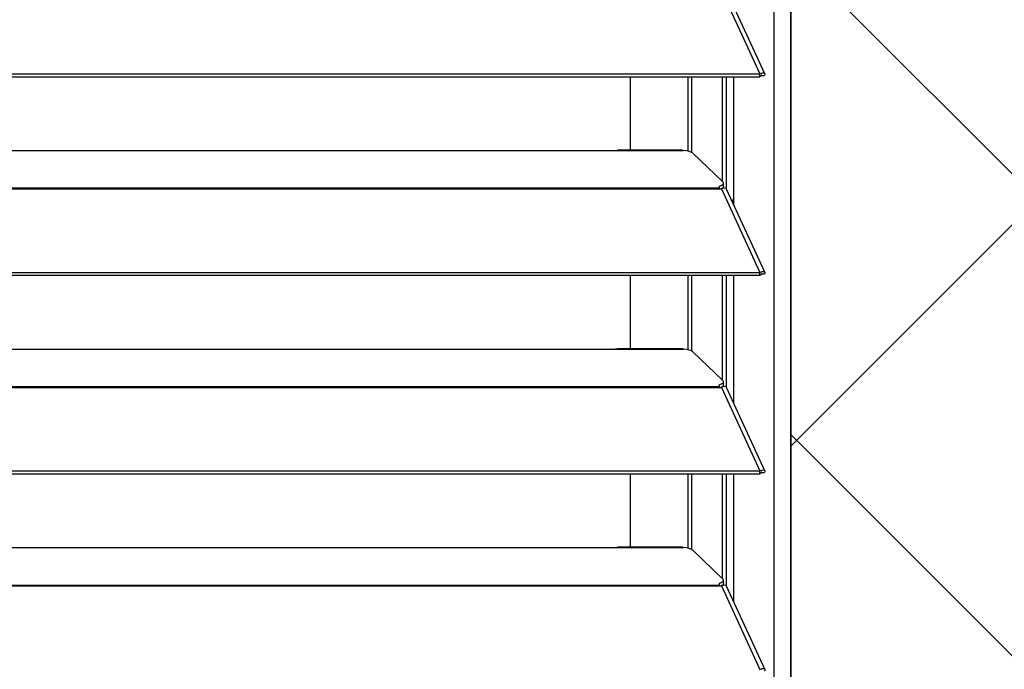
# Model space of a CAD drawing. Header units: millimetres. Extents: x 0 to 39025, y -31299 to 8400.
# Tile 245 of 256: x 16392 to 16622, y -9319 to -9168. Entities that reach past the tile are written whole.
import ezdxf

# ---------------------------------------------------------------- set-up
doc = ezdxf.new("R2010")
doc.units = ezdxf.units.MM
for name, color, linetype in [('ODMIKI funkcionalni', 253, 'Continuous'), ('ODMIKI varnostni', 252, 'Continuous'), ('SREDNJICE_IN_TOCKE', 252, 'Continuous')]:
    doc.layers.add(name, color=color, linetype=linetype)

# ---------------------------------------------------------------- blocks, each defined once
blk = doc.blocks.new('*U59')
at = {"lineweight": 25}
for points in [[(1146.1, 17.6), (1146.1, 17.6), (1146.1, 1243.27), (1146.1, 1243.27)], [(1150, 17.6), (1150, 17.6), (1150, 1242.58), (1150, 1242.58)], [(1133.89, 476.05), (1133.89, 476.05), (1142.81, 456.62), (1142.81, 456.62)], [(1143.96, 456.64), (1143.96, 456.64), (1135.06, 476.03), (1135.06, 476.03)], [(184.7, 456.62), (184.7, 456.62), (1142.79, 456.62), (1142.79, 456.62)], [(1142.81, 456.62), (1142.81, 456.62), (1142.79, 456.62), (1142.79, 456.62)], [(1142.79, 455.96), (1142.79, 455.96), (1142.79, 456.62), (1142.79, 456.62)], [(1142.81, 455.97), (1142.81, 455.97), (1142.81, 456.62), (1142.81, 456.62)], [(184.7, 455.96), (184.7, 455.96), (1142.79, 455.96), (1142.79, 455.96)], [(1112.69, 438.82), (1112.69, 438.82), (1112.69, 455.96), (1112.69, 455.96)], [(1126.04, 455.96), (1126.04, 455.96), (1126.04, 438.59), (1126.04, 438.59)], [(1126.98, 438.24), (1126.98, 438.24), (1126.98, 455.96), (1126.98, 455.96)], [(1134.08, 431.52), (1134.08, 431.52), (1134.08, 455.96), (1134.08, 455.96)], [(1135.03, 429.79), (1135.03, 429.79), (1135.03, 455.96), (1135.03, 455.96)], [(1136.71, 426.19), (1136.71, 426.19), (1136.71, 455.96), (1136.71, 455.96)], [(1142.81, 455.97), (1142.81, 455.97), (1142.79, 455.96), (1142.79, 455.96)], [(1143.19, 456.27), (1143.19, 456.27), (1143.13, 456.25), (1143.13, 456.25)], [(1143.13, 456.25), (1143.13, 456.25), (1143.89, 456.25), (1143.89, 456.25)], [(840, 438.74), (840, 438.74), (1108, 438.74), (1108, 438.74)], [(1108, 438.74), (1108, 438.74), (1125, 438.74), (1125, 438.74)], [(1124.76, 438.82), (1124.76, 438.82), (1109.66, 438.82), (1109.66, 438.82)], [(1127.16, 438.13), (1127.16, 438.13), (1134.16, 431.44), (1134.16, 431.44)], [(1134.3, 430.38), (1134.3, 430.38), (1134.3, 431.15), (1134.3, 431.15)], [(184.7, 430.04), (184.7, 430.04), (1133.33, 430.04), (1133.33, 430.04)], [(184.7, 429.81), (184.7, 429.81), (1133.33, 429.81), (1133.33, 429.81)], [(1133.33, 430.47), (1133.33, 430.47), (1133.33, 430.04), (1133.33, 430.04)], [(1133.33, 429.81), (1133.33, 429.81), (1133.89, 429.81), (1133.89, 429.81)], [(1133.81, 429.81), (1133.81, 429.81), (1133.77, 429.85), (1133.77, 429.85)], [(1133.89, 429.82), (1133.89, 429.82), (1133.89, 429.81), (1133.89, 429.81)], [(1133.89, 429.81), (1133.89, 429.81), (1133.89, 429.82), (1133.89, 429.82)], [(1133.89, 429.81), (1133.89, 429.81), (1142.81, 410.38), (1142.81, 410.38)], [(1134.39, 429.99), (1134.39, 429.99), (1134.22, 430.16), (1134.22, 430.16)], [(1143.96, 410.41), (1143.96, 410.41), (1135.06, 429.79), (1135.06, 429.79)], [(1136.71, 427.57), (1136.71, 427.57), (1136.35, 426.98), (1136.35, 426.98)], [(184.7, 410.38), (184.7, 410.38), (1142.79, 410.38), (1142.79, 410.38)], [(184.7, 409.73), (184.7, 409.73), (1142.79, 409.73), (1142.79, 409.73)], [(1112.69, 392.58), (1112.69, 392.58), (1112.69, 409.73), (1112.69, 409.73)], [(1126.04, 409.73), (1126.04, 409.73), (1126.04, 392.35), (1126.04, 392.35)], [(1126.98, 392), (1126.98, 392), (1126.98, 409.73), (1126.98, 409.73)], [(1134.08, 385.28), (1134.08, 385.28), (1134.08, 409.73), (1134.08, 409.73)], [(1135.03, 383.56), (1135.03, 383.56), (1135.03, 409.73), (1135.03, 409.73)], [(1136.71, 379.95), (1136.71, 379.95), (1136.71, 409.73), (1136.71, 409.73)], [(1142.81, 410.38), (1142.81, 410.38), (1142.79, 410.38), (1142.79, 410.38)], [(1142.79, 409.73), (1142.79, 409.73), (1142.79, 410.38), (1142.79, 410.38)], [(1142.81, 409.73), (1142.81, 409.73), (1142.79, 409.73), (1142.79, 409.73)], [(1142.81, 409.73), (1142.81, 409.73), (1142.81, 410.38), (1142.81, 410.38)], [(1143.19, 410.04), (1143.19, 410.04), (1143.13, 410.02), (1143.13, 410.02)], [(1143.13, 410.02), (1143.13, 410.02), (1143.89, 410.02), (1143.89, 410.02)], [(840, 392.51), (840, 392.51), (1108, 392.51), (1108, 392.51)], [(1108, 392.51), (1108, 392.51), (1125, 392.51), (1125, 392.51)], [(1124.76, 392.58), (1124.76, 392.58), (1109.66, 392.58), (1109.66, 392.58)], [(1127.16, 391.89), (1127.16, 391.89), (1134.16, 385.2), (1134.16, 385.2)], [(184.7, 383.8), (184.7, 383.8), (1133.33, 383.8), (1133.33, 383.8)], [(184.7, 383.58), (184.7, 383.58), (1133.33, 383.58), (1133.33, 383.58)], [(1133.33, 384.23), (1133.33, 384.23), (1133.33, 383.8), (1133.33, 383.8)], [(1133.33, 383.58), (1133.33, 383.58), (1133.89, 383.58), (1133.89, 383.58)], [(1133.81, 383.58), (1133.81, 383.58), (1133.77, 383.62), (1133.77, 383.62)], [(1133.89, 383.58), (1133.89, 383.58), (1142.81, 364.15), (1142.81, 364.15)], [(1133.89, 383.58), (1133.89, 383.58), (1133.89, 383.58), (1133.89, 383.58)], [(1133.89, 383.58), (1133.89, 383.58), (1133.89, 383.58), (1133.89, 383.58)], [(1134.39, 383.75), (1134.39, 383.75), (1134.22, 383.93), (1134.22, 383.93)], [(1134.3, 384.15), (1134.3, 384.15), (1134.3, 384.91), (1134.3, 384.91)], [(1143.96, 364.17), (1143.96, 364.17), (1135.06, 383.56), (1135.06, 383.56)], [(184.7, 364.15), (184.7, 364.15), (1142.79, 364.15), (1142.79, 364.15)], [(184.7, 363.49), (184.7, 363.49), (1142.79, 363.49), (1142.79, 363.49)], [(1112.69, 346.35), (1112.69, 346.35), (1112.69, 363.49), (1112.69, 363.49)], [(1126.04, 363.49), (1126.04, 363.49), (1126.04, 346.12), (1126.04, 346.12)], [(1126.98, 345.77), (1126.98, 345.77), (1126.98, 363.49), (1126.98, 363.49)], [(1134.08, 339.04), (1134.08, 339.04), (1134.08, 363.49), (1134.08, 363.49)], [(1135.03, 337.32), (1135.03, 337.32), (1135.03, 363.49), (1135.03, 363.49)], [(1136.71, 333.72), (1136.71, 333.72), (1136.71, 363.49), (1136.71, 363.49)], [(1142.81, 364.15), (1142.81, 364.15), (1142.79, 364.15), (1142.79, 364.15)], [(1142.79, 363.49), (1142.79, 363.49), (1142.79, 364.15), (1142.79, 364.15)], [(1142.81, 363.49), (1142.81, 363.49), (1142.79, 363.49), (1142.79, 363.49)], [(1142.81, 363.49), (1142.81, 363.49), (1142.81, 364.15), (1142.81, 364.15)], [(1143.19, 363.81), (1143.19, 363.81), (1143.13, 363.78), (1143.13, 363.78)], [(1143.13, 363.78), (1143.13, 363.78), (1143.89, 363.78), (1143.89, 363.78)], [(1124.76, 346.35), (1124.76, 346.35), (1109.66, 346.35), (1109.66, 346.35)], [(840, 346.27), (840, 346.27), (1108, 346.27), (1108, 346.27)], [(1108, 346.27), (1108, 346.27), (1125, 346.27), (1125, 346.27)], [(1127.16, 345.65), (1127.16, 345.65), (1134.16, 338.96), (1134.16, 338.96)], [(184.7, 337.56), (184.7, 337.56), (1133.33, 337.56), (1133.33, 337.56)], [(184.7, 337.34), (184.7, 337.34), (1133.33, 337.34), (1133.33, 337.34)], [(1133.33, 337.99), (1133.33, 337.99), (1133.33, 337.56), (1133.33, 337.56)], [(1133.33, 337.34), (1133.33, 337.34), (1133.89, 337.34), (1133.89, 337.34)], [(1133.81, 337.34), (1133.81, 337.34), (1133.77, 337.38), (1133.77, 337.38)], [(1133.89, 337.34), (1133.89, 337.34), (1142.81, 317.92), (1142.81, 317.92)], [(1133.89, 337.34), (1133.89, 337.34), (1133.89, 337.34), (1133.89, 337.34)], [(1133.89, 337.34), (1133.89, 337.34), (1133.89, 337.34), (1133.89, 337.34)], [(1134.39, 337.51), (1134.39, 337.51), (1134.22, 337.69), (1134.22, 337.69)], [(1134.3, 337.92), (1134.3, 337.92), (1134.3, 338.68), (1134.3, 338.68)], [(1143.96, 317.94), (1143.96, 317.94), (1135.06, 337.33), (1135.06, 337.33)]]:
    blk.add_open_spline(points, degree=3, dxfattribs=at)
for points, knots in [([(1142.81, 456.62), (1142.81, 456.62), (1143.3, 456.83), (1143.3, 456.83), (1143.3, 456.83), (1143.71, 456.83), (1143.71, 456.83), (1143.71, 456.83), (1143.95, 456.67), (1143.95, 456.67), (1143.95, 456.67), (1143.97, 456.4), (1143.97, 456.4), (1143.97, 456.4), (1143.89, 456.25), (1143.89, 456.25)], [0, 0, 0, 0, 1, 1, 1, 2, 2, 2, 3, 3, 3, 4, 4, 4, 5, 5, 5, 5]), ([(1142.81, 455.97), (1142.81, 455.97), (1143.06, 456.22), (1143.06, 456.22), (1143.06, 456.22), (1143.22, 456.3), (1143.22, 456.3), (1143.22, 456.3), (1143.21, 456.3), (1143.21, 456.3)], [0, 0, 0, 0, 1, 1, 1, 2, 2, 2, 3, 3, 3, 3]), ([(1108, 438.74), (1108, 438.74), (1109.12, 438.79), (1109.12, 438.79), (1109.12, 438.79), (1109.66, 438.8), (1109.66, 438.8)], [0, 0, 0, 0, 1, 1, 1, 2, 2, 2, 2]), ([(1124.76, 438.8), (1124.76, 438.8), (1124.88, 438.8), (1124.88, 438.8), (1124.88, 438.8), (1124.96, 438.77), (1124.96, 438.77), (1124.96, 438.77), (1125, 438.74), (1125, 438.74)], [0, 0, 0, 0, 1, 1, 1, 2, 2, 2, 3, 3, 3, 3]), ([(1127.16, 438.13), (1127.16, 438.13), (1126.84, 438.34), (1126.84, 438.34), (1126.84, 438.34), (1126.34, 438.52), (1126.34, 438.52), (1126.34, 438.52), (1125.71, 438.66), (1125.71, 438.66), (1125.71, 438.66), (1125, 438.74), (1125, 438.74)], [0, 0, 0, 0, 1, 1, 1, 2, 2, 2, 3, 3, 3, 4, 4, 4, 4]), ([(1133.33, 430.47), (1133.33, 430.47), (1133.63, 430.56), (1133.63, 430.56), (1133.63, 430.56), (1133.88, 430.67), (1133.88, 430.67), (1133.88, 430.67), (1134.07, 430.79), (1134.07, 430.79), (1134.07, 430.79), (1134.21, 430.92), (1134.21, 430.92), (1134.21, 430.92), (1134.29, 431.04), (1134.29, 431.04), (1134.29, 431.04), (1134.3, 431.18), (1134.3, 431.18), (1134.3, 431.18), (1134.26, 431.31), (1134.26, 431.31), (1134.26, 431.31), (1134.16, 431.44), (1134.16, 431.44)], [0, 0, 0, 0, 1, 1, 1, 2, 2, 2, 3, 3, 3, 4, 4, 4, 5, 5, 5, 6, 6, 6, 7, 7, 7, 8, 8, 8, 8]), ([(1133.33, 430.04), (1133.33, 430.04), (1133.33, 430.01), (1133.33, 430.01), (1133.33, 430.01), (1133.33, 429.99), (1133.33, 429.99), (1133.33, 429.99), (1133.33, 429.96), (1133.33, 429.96), (1133.33, 429.96), (1133.33, 429.94), (1133.33, 429.94), (1133.33, 429.94), (1133.33, 429.91), (1133.33, 429.91), (1133.33, 429.91), (1133.33, 429.88), (1133.33, 429.88), (1133.33, 429.88), (1133.33, 429.84), (1133.33, 429.84), (1133.33, 429.84), (1133.33, 429.81), (1133.33, 429.81)], [0, 0, 0, 0, 1, 1, 1, 2, 2, 2, 3, 3, 3, 4, 4, 4, 5, 5, 5, 6, 6, 6, 7, 7, 7, 8, 8, 8, 8]), ([(1134.3, 430.38), (1134.3, 430.38), (1134.29, 430.28), (1134.29, 430.28), (1134.29, 430.28), (1134.21, 430.15), (1134.21, 430.15), (1134.21, 430.15), (1134.07, 430.02), (1134.07, 430.02), (1134.07, 430.02), (1133.88, 429.91), (1133.88, 429.91), (1133.88, 429.91), (1133.67, 429.81), (1133.67, 429.81)], [0, 0, 0, 0, 1, 1, 1, 2, 2, 2, 3, 3, 3, 4, 4, 4, 5, 5, 5, 5]), ([(1135.04, 429.78), (1135.04, 429.78), (1134.95, 429.93), (1134.95, 429.93), (1134.95, 429.93), (1134.62, 430.03), (1134.62, 430.03), (1134.62, 430.03), (1134.17, 429.94), (1134.17, 429.94), (1134.17, 429.94), (1133.89, 429.82), (1133.89, 429.82)], [0, 0, 0, 0, 1, 1, 1, 2, 2, 2, 3, 3, 3, 4, 4, 4, 4]), ([(1142.81, 410.38), (1142.81, 410.38), (1143.3, 410.59), (1143.3, 410.59), (1143.3, 410.59), (1143.71, 410.6), (1143.71, 410.6), (1143.71, 410.6), (1143.95, 410.43), (1143.95, 410.43), (1143.95, 410.43), (1143.97, 410.16), (1143.97, 410.16), (1143.97, 410.16), (1143.89, 410.02), (1143.89, 410.02)], [0, 0, 0, 0, 1, 1, 1, 2, 2, 2, 3, 3, 3, 4, 4, 4, 5, 5, 5, 5]), ([(1142.81, 409.73), (1142.81, 409.73), (1143.06, 409.99), (1143.06, 409.99), (1143.06, 409.99), (1143.22, 410.07), (1143.22, 410.07), (1143.22, 410.07), (1143.21, 410.06), (1143.21, 410.06)], [0, 0, 0, 0, 1, 1, 1, 2, 2, 2, 3, 3, 3, 3]), ([(1108, 392.51), (1108, 392.51), (1109.12, 392.56), (1109.12, 392.56), (1109.12, 392.56), (1109.66, 392.56), (1109.66, 392.56)], [0, 0, 0, 0, 1, 1, 1, 2, 2, 2, 2]), ([(1124.76, 392.56), (1124.76, 392.56), (1124.88, 392.56), (1124.88, 392.56), (1124.88, 392.56), (1124.96, 392.54), (1124.96, 392.54), (1124.96, 392.54), (1125, 392.51), (1125, 392.51)], [0, 0, 0, 0, 1, 1, 1, 2, 2, 2, 3, 3, 3, 3]), ([(1127.16, 391.89), (1127.16, 391.89), (1126.84, 392.1), (1126.84, 392.1), (1126.84, 392.1), (1126.34, 392.29), (1126.34, 392.29), (1126.34, 392.29), (1125.71, 392.42), (1125.71, 392.42), (1125.71, 392.42), (1125, 392.51), (1125, 392.51)], [0, 0, 0, 0, 1, 1, 1, 2, 2, 2, 3, 3, 3, 4, 4, 4, 4]), ([(1133.33, 384.23), (1133.33, 384.23), (1133.63, 384.32), (1133.63, 384.32), (1133.63, 384.32), (1133.88, 384.44), (1133.88, 384.44), (1133.88, 384.44), (1134.07, 384.55), (1134.07, 384.55), (1134.07, 384.55), (1134.21, 384.68), (1134.21, 384.68), (1134.21, 384.68), (1134.29, 384.81), (1134.29, 384.81), (1134.29, 384.81), (1134.3, 384.94), (1134.3, 384.94), (1134.3, 384.94), (1134.26, 385.07), (1134.26, 385.07), (1134.26, 385.07), (1134.16, 385.2), (1134.16, 385.2)], [0, 0, 0, 0, 1, 1, 1, 2, 2, 2, 3, 3, 3, 4, 4, 4, 5, 5, 5, 6, 6, 6, 7, 7, 7, 8, 8, 8, 8]), ([(1133.33, 383.8), (1133.33, 383.8), (1133.33, 383.78), (1133.33, 383.78), (1133.33, 383.78), (1133.33, 383.76), (1133.33, 383.76), (1133.33, 383.76), (1133.33, 383.73), (1133.33, 383.73), (1133.33, 383.73), (1133.33, 383.71), (1133.33, 383.71), (1133.33, 383.71), (1133.33, 383.68), (1133.33, 383.68), (1133.33, 383.68), (1133.33, 383.64), (1133.33, 383.64), (1133.33, 383.64), (1133.33, 383.61), (1133.33, 383.61), (1133.33, 383.61), (1133.33, 383.58), (1133.33, 383.58)], [0, 0, 0, 0, 1, 1, 1, 2, 2, 2, 3, 3, 3, 4, 4, 4, 5, 5, 5, 6, 6, 6, 7, 7, 7, 8, 8, 8, 8]), ([(1134.3, 384.15), (1134.3, 384.15), (1134.29, 384.05), (1134.29, 384.05), (1134.29, 384.05), (1134.21, 383.91), (1134.21, 383.91), (1134.21, 383.91), (1134.07, 383.79), (1134.07, 383.79), (1134.07, 383.79), (1133.88, 383.67), (1133.88, 383.67), (1133.88, 383.67), (1133.67, 383.58), (1133.67, 383.58)], [0, 0, 0, 0, 1, 1, 1, 2, 2, 2, 3, 3, 3, 4, 4, 4, 5, 5, 5, 5]), ([(1135.04, 383.55), (1135.04, 383.55), (1134.95, 383.69), (1134.95, 383.69), (1134.95, 383.69), (1134.62, 383.79), (1134.62, 383.79), (1134.62, 383.79), (1134.17, 383.71), (1134.17, 383.71), (1134.17, 383.71), (1133.89, 383.58), (1133.89, 383.58)], [0, 0, 0, 0, 1, 1, 1, 2, 2, 2, 3, 3, 3, 4, 4, 4, 4]), ([(1142.81, 364.15), (1142.81, 364.15), (1143.3, 364.35), (1143.3, 364.35), (1143.3, 364.35), (1143.71, 364.36), (1143.71, 364.36), (1143.71, 364.36), (1143.95, 364.2), (1143.95, 364.2), (1143.95, 364.2), (1143.97, 363.93), (1143.97, 363.93), (1143.97, 363.93), (1143.89, 363.78), (1143.89, 363.78)], [0, 0, 0, 0, 1, 1, 1, 2, 2, 2, 3, 3, 3, 4, 4, 4, 5, 5, 5, 5]), ([(1142.81, 363.49), (1142.81, 363.49), (1143.06, 363.75), (1143.06, 363.75), (1143.06, 363.75), (1143.22, 363.84), (1143.22, 363.84), (1143.22, 363.84), (1143.21, 363.83), (1143.21, 363.83)], [0, 0, 0, 0, 1, 1, 1, 2, 2, 2, 3, 3, 3, 3]), ([(1108, 346.27), (1108, 346.27), (1109.12, 346.33), (1109.12, 346.33), (1109.12, 346.33), (1109.66, 346.33), (1109.66, 346.33)], [0, 0, 0, 0, 1, 1, 1, 2, 2, 2, 2]), ([(1124.76, 346.33), (1124.76, 346.33), (1124.88, 346.33), (1124.88, 346.33), (1124.88, 346.33), (1124.96, 346.3), (1124.96, 346.3), (1124.96, 346.3), (1125, 346.27), (1125, 346.27)], [0, 0, 0, 0, 1, 1, 1, 2, 2, 2, 3, 3, 3, 3]), ([(1127.16, 345.65), (1127.16, 345.65), (1126.84, 345.87), (1126.84, 345.87), (1126.84, 345.87), (1126.34, 346.05), (1126.34, 346.05), (1126.34, 346.05), (1125.71, 346.19), (1125.71, 346.19), (1125.71, 346.19), (1125, 346.27), (1125, 346.27)], [0, 0, 0, 0, 1, 1, 1, 2, 2, 2, 3, 3, 3, 4, 4, 4, 4]), ([(1133.33, 337.99), (1133.33, 337.99), (1133.63, 338.09), (1133.63, 338.09), (1133.63, 338.09), (1133.88, 338.2), (1133.88, 338.2), (1133.88, 338.2), (1134.07, 338.32), (1134.07, 338.32), (1134.07, 338.32), (1134.21, 338.45), (1134.21, 338.45), (1134.21, 338.45), (1134.29, 338.57), (1134.29, 338.57), (1134.29, 338.57), (1134.3, 338.71), (1134.3, 338.71), (1134.3, 338.71), (1134.26, 338.84), (1134.26, 338.84), (1134.26, 338.84), (1134.16, 338.96), (1134.16, 338.96)], [0, 0, 0, 0, 1, 1, 1, 2, 2, 2, 3, 3, 3, 4, 4, 4, 5, 5, 5, 6, 6, 6, 7, 7, 7, 8, 8, 8, 8]), ([(1133.33, 337.56), (1133.33, 337.56), (1133.33, 337.54), (1133.33, 337.54), (1133.33, 337.54), (1133.33, 337.52), (1133.33, 337.52), (1133.33, 337.52), (1133.33, 337.5), (1133.33, 337.5), (1133.33, 337.5), (1133.33, 337.47), (1133.33, 337.47), (1133.33, 337.47), (1133.33, 337.44), (1133.33, 337.44), (1133.33, 337.44), (1133.33, 337.41), (1133.33, 337.41), (1133.33, 337.41), (1133.33, 337.38), (1133.33, 337.38), (1133.33, 337.38), (1133.33, 337.34), (1133.33, 337.34)], [0, 0, 0, 0, 1, 1, 1, 2, 2, 2, 3, 3, 3, 4, 4, 4, 5, 5, 5, 6, 6, 6, 7, 7, 7, 8, 8, 8, 8]), ([(1134.3, 337.92), (1134.3, 337.92), (1134.29, 337.81), (1134.29, 337.81), (1134.29, 337.81), (1134.21, 337.68), (1134.21, 337.68), (1134.21, 337.68), (1134.07, 337.55), (1134.07, 337.55), (1134.07, 337.55), (1133.88, 337.43), (1133.88, 337.43), (1133.88, 337.43), (1133.67, 337.34), (1133.67, 337.34)], [0, 0, 0, 0, 1, 1, 1, 2, 2, 2, 3, 3, 3, 4, 4, 4, 5, 5, 5, 5]), ([(1135.04, 337.31), (1135.04, 337.31), (1134.95, 337.45), (1134.95, 337.45), (1134.95, 337.45), (1134.62, 337.55), (1134.62, 337.55), (1134.62, 337.55), (1134.17, 337.48), (1134.17, 337.48), (1134.17, 337.48), (1133.89, 337.34), (1133.89, 337.34)], [0, 0, 0, 0, 1, 1, 1, 2, 2, 2, 3, 3, 3, 4, 4, 4, 4]), ([(1142.81, 317.92), (1142.81, 317.92), (1143.3, 318.12), (1143.3, 318.12), (1143.3, 318.12), (1143.71, 318.12), (1143.71, 318.12), (1143.71, 318.12), (1143.95, 317.96), (1143.95, 317.96), (1143.95, 317.96), (1143.97, 317.69), (1143.97, 317.69), (1143.97, 317.69), (1143.89, 317.54), (1143.89, 317.54)], [0, 0, 0, 0, 1, 1, 1, 2, 2, 2, 3, 3, 3, 4, 4, 4, 5, 5, 5, 5])]:
    blk.add_open_spline(points, degree=3, knots=knots, dxfattribs=at)

msp = doc.modelspace()

# ---------------------------------------------------------------- hatches: boundary and pattern name
at = {"layer": 'ODMIKI funkcionalni'}
h = msp.add_hatch(dxfattribs=at)
h.set_pattern_fill('ANSI31', color=256, scale=25)
h.set_pattern_definition([(45, (-1299.93, -18719.98), (-56.1266, 56.1266), [])])
h.paths.add_polyline_path([(15421.96, -9637.01), (15421.96, -8381.43), (16571.96, -8381.43), (16571.96, -9637.01), (17171.96, -9637.01), (17171.96, -7881.43), (15121.96, -7881.43), (15121.96, -9637.01)])
at = {"layer": 'ODMIKI varnostni'}
h = msp.add_hatch(dxfattribs=at)
h.set_pattern_fill('ANSI31', color=256, scale=25, angle=90)
h.set_pattern_definition([(135, (11728.22, -17891.15), (-56.1266, -56.1266), [])])
h.paths.add_polyline_path([(16571.96, -9637.01), (16571.96, -8394.04), (17571.96, -9637.01)])
at = {"layer": 'SREDNJICE_IN_TOCKE'}
h = msp.add_hatch(color=256, dxfattribs=at)
h.dxf.hatch_style = 1
edge = h.paths.add_edge_path()
edge.add_line((17661.71, -7493.44), (14032.2, -7493.44))
edge.add_line((14032.2, -7493.44), (14032.2, -9637.01))
edge.add_line((14032.2, -9637.01), (14421.96, -9637.01))
edge.add_line((14421.96, -9637.01), (15421.96, -8394.04))
edge.add_spline(control_points=[(15421.96, -8390.25), (15421.96, -8390.25), (15421.96, -8388.31), (15421.96, -8386.38)], knot_values=[0.5, 0.5, 0.5, 0.5, 1, 1, 1, 1], degree=3, periodic=0)
edge.add_spline(control_points=[(15421.96, -8386.38), (15421.96, -8384.44), (15421.96, -8382.5), (15421.96, -8382.5)], knot_values=[0, 0, 0, 0, 0.5, 0.5, 0.5, 0.5], degree=3, periodic=0)
edge.add_spline(control_points=[(15423.01, -8381.42), (15423.01, -8381.42), (15709.98, -8381.42), (15996.96, -8381.42)], knot_values=[0.5, 0.5, 0.5, 0.5, 1, 1, 1, 1], degree=3, periodic=0)
edge.add_spline(control_points=[(15996.96, -8381.42), (16283.93, -8381.42), (16570.91, -8381.42), (16570.91, -8381.42)], knot_values=[0, 0, 0, 0, 0.5, 0.5, 0.5, 0.5], degree=3, periodic=0)
edge.add_spline(control_points=[(16571.96, -8382.5), (16571.96, -8382.5), (16571.96, -8384.44), (16571.96, -8386.38)], knot_values=[0.5, 0.5, 0.5, 0.5, 1, 1, 1, 1], degree=3, periodic=0)
edge.add_line((16571.96, -8394.04), (17571.96, -9637.01))
edge.add_line((17571.96, -9637.01), (17661.71, -9637.01))
edge.add_line((17661.71, -9637.01), (17661.71, -7493.44))

# ---------------------------------------------------------------- linework, layer by layer
at = {"layer": 'ODMIKI funkcionalni'}
msp.add_lwpolyline([(15421.96, -9637.01), (15421.96, -8381.43), (16571.96, -8381.43), (16571.96, -9637.01), (17171.96, -9637.01), (17171.96, -7881.43), (15121.96, -7881.43), (15121.96, -9637.01)], close=True, dxfattribs=at)
at = {"layer": 'ODMIKI varnostni'}
msp.add_lwpolyline([(16571.96, -9637.01), (16571.96, -8394.04), (17571.96, -9637.01)], close=True, dxfattribs=at)

# ---------------------------------------------------------------- block references
at = {"color": 1}
msp.add_blockref('*U59', (15421.96, -9637.01), dxfattribs=at)

doc.saveas('drawing.dxf')
